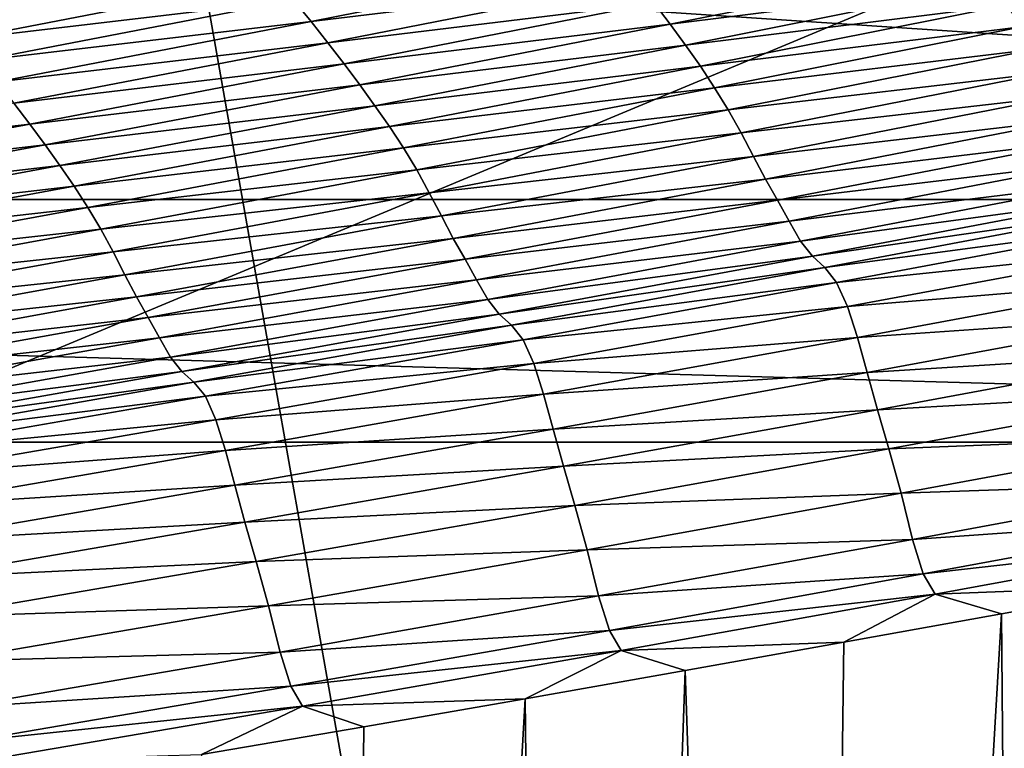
# Model space of a CAD drawing. Extents: x -65 to 446, y -88 to 1318.
# Tile 156 of 229: x 59.935 to 60.53, y -21.185 to -20.745. Entities that reach past the tile are written whole.
import ezdxf

# ---------------------------------------------------------------- set-up
doc = ezdxf.new("R2010")
doc.units = 0
doc.header["$LTSCALE"] = 65.185185
for name, color, linetype in [('1025', 7, 'CONTINUOUS'), ('1084', 7, 'CONTINUOUS'), ('1292', 7, 'CONTINUOUS'), ('1442', 7, 'CONTINUOUS'), ('1446', 7, 'CONTINUOUS'), ('1499', 7, 'CONTINUOUS'), ('1507', 7, 'CONTINUOUS'), ('1517', 7, 'CONTINUOUS'), ('867', 7, 'CONTINUOUS'), ('944', 7, 'CONTINUOUS')]:
    doc.layers.add(name, color=color, linetype=linetype)

msp = doc.modelspace()

# ---------------------------------------------------------------- linework, layer by layer
at = {"layer": '1025', "color": 7, "linetype": 'CONTINUOUS'}
for points in [[(61.65188, -21, -7.01383), (59.56169, -26.39044, -9.6713), (59.40471, -21, -9.82402), (61.65188, -21, -7.01383)], [(61.61822, -26.36266, -7.06944), (59.56169, -26.39044, -9.6713), (61.65188, -21, -7.01383), (61.61822, -26.36266, -7.06944)]]:
    msp.add_3dface(points, dxfattribs=at)
at = {"layer": '1084', "color": 7, "linetype": 'CONTINUOUS'}
for points in [[(63.9, -32.5), (59.82878, -16.5, 9.82878), (59.82849, -32.32842, 9.82979), (63.9, -32.5)], [(63.9, -18.9401, 0), (59.82878, -16.5, 9.82878), (63.9, -32.5), (63.9, -18.9401, 0)]]:
    msp.add_3dface(points, dxfattribs=at)
at = {"layer": '1292', "color": 7, "linetype": 'CONTINUOUS'}
for points in [[(59.9296, -20.0576, 9.8693), (50.23849, -20.9509, 13.99797), (61.90504, -20.06089, 9.88576), (59.9296, -20.0576, 9.8693)], [(61.90504, -20.06089, 9.88576), (50.23849, -20.9509, 13.99797), (61.7561, -20.09913, 10.07638), (61.90504, -20.06089, 9.88576)], [(61.7561, -20.09913, 10.07638), (50.23849, -20.9509, 13.99797), (61.60451, -20.1372, 10.26476), (61.7561, -20.09913, 10.07638)], [(61.60451, -20.1372, 10.26476), (50.23849, -20.9509, 13.99797), (61.45002, -20.17515, 10.45113), (61.60451, -20.1372, 10.26476)], [(61.45002, -20.17515, 10.45113), (50.23849, -20.9509, 13.99797), (61.29243, -20.213, 10.63567), (61.45002, -20.17515, 10.45113)], [(61.29243, -20.213, 10.63567), (50.23849, -20.9509, 13.99797), (61.13188, -20.25074, 10.81835), (61.29243, -20.213, 10.63567)], [(61.13188, -20.25074, 10.81835), (50.23849, -20.9509, 13.99797), (60.96829, -20.28834, 10.99908), (61.13188, -20.25074, 10.81835)], [(60.96829, -20.28834, 10.99908), (50.23849, -20.9509, 13.99797), (60.80153, -20.32578, 11.17779), (60.96829, -20.28834, 10.99908)], [(60.80153, -20.32578, 11.17779), (50.23849, -20.9509, 13.99797), (60.62457, -20.36458, 11.36171), (60.80153, -20.32578, 11.17779)], [(60.62457, -20.36458, 11.36171), (50.23849, -20.9509, 13.99797), (60.44416, -20.4032, 11.54353), (60.62457, -20.36458, 11.36171)], [(60.44416, -20.4032, 11.54353), (50.23849, -20.9509, 13.99797), (60.26067, -20.44152, 11.72268), (60.44416, -20.4032, 11.54353)], [(60.26067, -20.44152, 11.72268), (50.23849, -20.9509, 13.99797), (60.07426, -20.47947, 11.89889), (60.26067, -20.44152, 11.72268)], [(60.07426, -20.47947, 11.89889), (50.23849, -20.9509, 13.99797), (59.88468, -20.5171, 12.07248), (60.07426, -20.47947, 11.89889)]]:
    msp.add_3dface(points, dxfattribs=at)
at = {"layer": '1442', "color": 7, "linetype": 'CONTINUOUS'}
for points in [[(60.29804, -20.70914, 12.38377), (60.10079, -20.73312, 12.53481), (60.11134, -20.74602, 12.55468), (60.29804, -20.70914, 12.38377)], [(60.29804, -20.70914, 12.38377), (60.11134, -20.74602, 12.55468), (60.30841, -20.72207, 12.4024), (60.29804, -20.70914, 12.38377)], [(60.51271, -20.71069, 12.26179), (60.3184, -20.73495, 12.41995), (60.32804, -20.74771, 12.43633), (60.51271, -20.71069, 12.26179)], [(60.51271, -20.71069, 12.26179), (60.32804, -20.74771, 12.43633), (60.52219, -20.72345, 12.27671), (60.51271, -20.71069, 12.26179)], [(60.08988, -20.72023, 12.51404), (59.88997, -20.74397, 12.65972), (59.90099, -20.7568, 12.68153), (60.08988, -20.72023, 12.51404)], [(60.08988, -20.72023, 12.51404), (59.90099, -20.7568, 12.68153), (60.10079, -20.73312, 12.53481), (60.08988, -20.72023, 12.51404)], [(60.30841, -20.72207, 12.4024), (60.11134, -20.74602, 12.55468), (60.12151, -20.75889, 12.57353), (60.30841, -20.72207, 12.4024)], [(60.30841, -20.72207, 12.4024), (60.12151, -20.75889, 12.57353), (60.3184, -20.73495, 12.41995), (60.30841, -20.72207, 12.4024)], [(60.52219, -20.72345, 12.27671), (60.32804, -20.74771, 12.43633), (60.33733, -20.76037, 12.45144), (60.52219, -20.72345, 12.27671)], [(60.52219, -20.72345, 12.27671), (60.33733, -20.76037, 12.45144), (60.53131, -20.73627, 12.29023), (60.52219, -20.72345, 12.27671)], [(60.10079, -20.73312, 12.53481), (59.90099, -20.7568, 12.68153), (59.91169, -20.76966, 12.70252), (60.10079, -20.73312, 12.53481)], [(60.10079, -20.73312, 12.53481), (59.91169, -20.76966, 12.70252), (60.11134, -20.74602, 12.55468), (60.10079, -20.73312, 12.53481)], [(60.3184, -20.73495, 12.41995), (60.12151, -20.75889, 12.57353), (60.13131, -20.77168, 12.59129), (60.3184, -20.73495, 12.41995)], [(60.3184, -20.73495, 12.41995), (60.13131, -20.77168, 12.59129), (60.32804, -20.74771, 12.43633), (60.3184, -20.73495, 12.41995)], [(60.53131, -20.73627, 12.29023), (60.33733, -20.76037, 12.45144), (60.34628, -20.77307, 12.46515), (60.53131, -20.73627, 12.29023)], [(60.53131, -20.73627, 12.29023), (60.34628, -20.77307, 12.46515), (60.54007, -20.74935, 12.30221), (60.53131, -20.73627, 12.29023)], [(60.11134, -20.74602, 12.55468), (59.91169, -20.76966, 12.70252), (59.92203, -20.7825, 12.72261), (60.11134, -20.74602, 12.55468)], [(60.11134, -20.74602, 12.55468), (59.92203, -20.7825, 12.72261), (60.12151, -20.75889, 12.57353), (60.11134, -20.74602, 12.55468)], [(60.32804, -20.74771, 12.43633), (60.13131, -20.77168, 12.59129), (60.14076, -20.78436, 12.60787), (60.32804, -20.74771, 12.43633)], [(60.32804, -20.74771, 12.43633), (60.14076, -20.78436, 12.60787), (60.33733, -20.76037, 12.45144), (60.32804, -20.74771, 12.43633)], [(60.54007, -20.74935, 12.30221), (60.34628, -20.77307, 12.46515), (60.35486, -20.78604, 12.47729), (60.54007, -20.74935, 12.30221)], [(60.54007, -20.74935, 12.30221), (60.35486, -20.78604, 12.47729), (60.54843, -20.76289, 12.31246), (60.54007, -20.74935, 12.30221)], [(60.12151, -20.75889, 12.57353), (59.92203, -20.7825, 12.72261), (59.93201, -20.79531, 12.74168), (60.12151, -20.75889, 12.57353)], [(60.12151, -20.75889, 12.57353), (59.93201, -20.79531, 12.74168), (60.13131, -20.77168, 12.59129), (60.12151, -20.75889, 12.57353)], [(60.33733, -20.76037, 12.45144), (60.14076, -20.78436, 12.60787), (60.14987, -20.79691, 12.62317), (60.33733, -20.76037, 12.45144)], [(60.33733, -20.76037, 12.45144), (60.14987, -20.79691, 12.62317), (60.34628, -20.77307, 12.46515), (60.33733, -20.76037, 12.45144)], [(60.54843, -20.76289, 12.31246), (60.35486, -20.78604, 12.47729), (60.36306, -20.79944, 12.48768), (60.54843, -20.76289, 12.31246)], [(60.54843, -20.76289, 12.31246), (60.36306, -20.79944, 12.48768), (60.55634, -20.77695, 12.32072), (60.54843, -20.76289, 12.31246)], [(60.13131, -20.77168, 12.59129), (59.93201, -20.79531, 12.74168), (59.94161, -20.80803, 12.75965), (60.13131, -20.77168, 12.59129)], [(60.13131, -20.77168, 12.59129), (59.94161, -20.80803, 12.75965), (60.14076, -20.78436, 12.60787), (60.13131, -20.77168, 12.59129)], [(60.34628, -20.77307, 12.46515), (60.14987, -20.79691, 12.62317), (60.15864, -20.8095, 12.63705), (60.34628, -20.77307, 12.46515)], [(60.34628, -20.77307, 12.46515), (60.15864, -20.8095, 12.63705), (60.35486, -20.78604, 12.47729), (60.34628, -20.77307, 12.46515)], [(60.55634, -20.77695, 12.32072), (60.36306, -20.79944, 12.48768), (60.37082, -20.81338, 12.49606), (60.55634, -20.77695, 12.32072)], [(60.55634, -20.77695, 12.32072), (60.37082, -20.81338, 12.49606), (60.56393, -20.79122, 12.32717), (60.55634, -20.77695, 12.32072)], [(60.14076, -20.78436, 12.60787), (59.94161, -20.80803, 12.75965), (59.95086, -20.82061, 12.77642), (60.14076, -20.78436, 12.60787)], [(60.14076, -20.78436, 12.60787), (59.95086, -20.82061, 12.77642), (60.14987, -20.79691, 12.62317), (60.14076, -20.78436, 12.60787)], [(60.35486, -20.78604, 12.47729), (60.15864, -20.8095, 12.63705), (60.16705, -20.82235, 12.64935), (60.35486, -20.78604, 12.47729)], [(60.35486, -20.78604, 12.47729), (60.16705, -20.82235, 12.64935), (60.36306, -20.79944, 12.48768), (60.35486, -20.78604, 12.47729)], [(59.93201, -20.79531, 12.74168), (59.73992, -20.83131, 12.90681), (59.94161, -20.80803, 12.75965), (59.93201, -20.79531, 12.74168)], [(60.56393, -20.79122, 12.32717), (60.37082, -20.81338, 12.49606), (60.37825, -20.82752, 12.5026), (60.56393, -20.79122, 12.32717)], [(60.56393, -20.79122, 12.32717), (60.37825, -20.82752, 12.5026), (60.57139, -20.80508, 12.33212), (60.56393, -20.79122, 12.32717)], [(60.14987, -20.79691, 12.62317), (59.95086, -20.82061, 12.77642), (59.95978, -20.83307, 12.7919), (60.14987, -20.79691, 12.62317)], [(60.14987, -20.79691, 12.62317), (59.95978, -20.83307, 12.7919), (60.15864, -20.8095, 12.63705), (60.14987, -20.79691, 12.62317)], [(60.36306, -20.79944, 12.48768), (60.16705, -20.82235, 12.64935), (60.17509, -20.83563, 12.65987), (60.36306, -20.79944, 12.48768)], [(60.36306, -20.79944, 12.48768), (60.17509, -20.83563, 12.65987), (60.37082, -20.81338, 12.49606), (60.36306, -20.79944, 12.48768)], [(60.57139, -20.80508, 12.33212), (60.37825, -20.82752, 12.5026), (60.38558, -20.84122, 12.50763), (60.57139, -20.80508, 12.33212)], [(60.57139, -20.80508, 12.33212), (60.38558, -20.84122, 12.50763), (60.57879, -20.81802, 12.33519), (60.57139, -20.80508, 12.33212)], [(59.94161, -20.80803, 12.75965), (59.73992, -20.83131, 12.90681), (59.74932, -20.84396, 12.92497), (59.94161, -20.80803, 12.75965)], [(59.94161, -20.80803, 12.75965), (59.74932, -20.84396, 12.92497), (59.95086, -20.82061, 12.77642), (59.94161, -20.80803, 12.75965)], [(60.15864, -20.8095, 12.63705), (59.95978, -20.83307, 12.7919), (59.96837, -20.84555, 12.80595), (60.15864, -20.8095, 12.63705)], [(60.15864, -20.8095, 12.63705), (59.96837, -20.84555, 12.80595), (60.16705, -20.82235, 12.64935), (60.15864, -20.8095, 12.63705)], [(60.37082, -20.81338, 12.49606), (60.17509, -20.83563, 12.65987), (60.18268, -20.84944, 12.66837), (60.37082, -20.81338, 12.49606)], [(60.37082, -20.81338, 12.49606), (60.18268, -20.84944, 12.66837), (60.37825, -20.82752, 12.5026), (60.37082, -20.81338, 12.49606)], [(60.57879, -20.81802, 12.33519), (60.38558, -20.84122, 12.50763), (60.39285, -20.85398, 12.51076), (60.57879, -20.81802, 12.33519)], [(60.57879, -20.81802, 12.33519), (60.39285, -20.85398, 12.51076), (60.58598, -20.83078, 12.33308), (60.57879, -20.81802, 12.33519)], [(59.95086, -20.82061, 12.77642), (59.74932, -20.84396, 12.92497), (59.75838, -20.85646, 12.94193), (59.95086, -20.82061, 12.77642)], [(59.95086, -20.82061, 12.77642), (59.75838, -20.85646, 12.94193), (59.95978, -20.83307, 12.7919), (59.95086, -20.82061, 12.77642)], [(60.16705, -20.82235, 12.64935), (59.96837, -20.84555, 12.80595), (59.97661, -20.85828, 12.8184), (60.16705, -20.82235, 12.64935)], [(60.16705, -20.82235, 12.64935), (59.97661, -20.85828, 12.8184), (60.17509, -20.83563, 12.65987), (60.16705, -20.82235, 12.64935)], [(60.37825, -20.82752, 12.5026), (60.18268, -20.84944, 12.66837), (60.18996, -20.86344, 12.67501), (60.37825, -20.82752, 12.5026)], [(60.37825, -20.82752, 12.5026), (60.18996, -20.86344, 12.67501), (60.38558, -20.84122, 12.50763), (60.37825, -20.82752, 12.5026)], [(60.58598, -20.83078, 12.33308), (60.39285, -20.85398, 12.51076), (60.39992, -20.86656, 12.50863), (60.58598, -20.83078, 12.33308)], [(60.58598, -20.83078, 12.33308), (60.39992, -20.86656, 12.50863), (60.59293, -20.8431, 12.32497), (60.58598, -20.83078, 12.33308)], [(59.95978, -20.83307, 12.7919), (59.75838, -20.85646, 12.94193), (59.76711, -20.86882, 12.95759), (59.95978, -20.83307, 12.7919)], [(59.95978, -20.83307, 12.7919), (59.76711, -20.86882, 12.95759), (59.96837, -20.84555, 12.80595), (59.95978, -20.83307, 12.7919)], [(60.17509, -20.83563, 12.65987), (59.97661, -20.85828, 12.8184), (59.98447, -20.87144, 12.82906), (60.17509, -20.83563, 12.65987)], [(60.17509, -20.83563, 12.65987), (59.98447, -20.87144, 12.82906), (60.18268, -20.84944, 12.66837), (60.17509, -20.83563, 12.65987)], [(60.38558, -20.84122, 12.50763), (60.18996, -20.86344, 12.67501), (60.19715, -20.877, 12.68011), (60.38558, -20.84122, 12.50763)], [(60.38558, -20.84122, 12.50763), (60.19715, -20.877, 12.68011), (60.39285, -20.85398, 12.51076), (60.38558, -20.84122, 12.50763)], [(60.59293, -20.8431, 12.32497), (60.39992, -20.86656, 12.50863), (60.40676, -20.87869, 12.50042), (60.59293, -20.8431, 12.32497)], [(60.59293, -20.8431, 12.32497), (60.40676, -20.87869, 12.50042), (60.60009, -20.85246, 12.31852), (60.59293, -20.8431, 12.32497)], [(59.96837, -20.84555, 12.80595), (59.76711, -20.86882, 12.95759), (59.77551, -20.8812, 12.97179), (59.96837, -20.84555, 12.80595)], [(59.96837, -20.84555, 12.80595), (59.77551, -20.8812, 12.97179), (59.97661, -20.85828, 12.8184), (59.96837, -20.84555, 12.80595)], [(60.18268, -20.84944, 12.66837), (59.98447, -20.87144, 12.82906), (59.9919, -20.88513, 12.83766), (60.18268, -20.84944, 12.66837)], [(60.18268, -20.84944, 12.66837), (59.9919, -20.88513, 12.83766), (60.18996, -20.86344, 12.67501), (60.18268, -20.84944, 12.66837)], [(60.39285, -20.85398, 12.51076), (60.19715, -20.877, 12.68011), (60.20429, -20.88959, 12.6833), (60.39285, -20.85398, 12.51076)], [(60.39285, -20.85398, 12.51076), (60.20429, -20.88959, 12.6833), (60.39992, -20.86656, 12.50863), (60.39285, -20.85398, 12.51076)], [(60.60009, -20.85246, 12.31852), (60.40676, -20.87869, 12.50042), (60.41382, -20.8878, 12.49391), (60.60009, -20.85246, 12.31852)], [(60.60009, -20.85246, 12.31852), (60.41382, -20.8878, 12.49391), (60.60761, -20.85959, 12.31936), (60.60009, -20.85246, 12.31852)], [(59.97661, -20.85828, 12.8184), (59.77551, -20.8812, 12.97179), (59.78357, -20.89382, 12.98439), (59.97661, -20.85828, 12.8184)], [(59.97661, -20.85828, 12.8184), (59.78357, -20.89382, 12.98439), (59.98447, -20.87144, 12.82906), (59.97661, -20.85828, 12.8184)], [(60.60761, -20.85959, 12.31936), (60.41382, -20.8878, 12.49391), (60.42125, -20.89466, 12.4948), (60.60761, -20.85959, 12.31936)], [(60.60761, -20.85959, 12.31936), (60.42125, -20.89466, 12.4948), (60.61492, -20.86887, 12.32215), (60.60761, -20.85959, 12.31936)], [(60.18996, -20.86344, 12.67501), (59.9919, -20.88513, 12.83766), (59.99903, -20.899, 12.8444), (60.18996, -20.86344, 12.67501)], [(60.18996, -20.86344, 12.67501), (59.99903, -20.899, 12.8444), (60.19715, -20.877, 12.68011), (60.18996, -20.86344, 12.67501)], [(60.39992, -20.86656, 12.50863), (60.20429, -20.88959, 12.6833), (60.21124, -20.90198, 12.68116), (60.39992, -20.86656, 12.50863)], [(60.39992, -20.86656, 12.50863), (60.21124, -20.90198, 12.68116), (60.40676, -20.87869, 12.50042), (60.39992, -20.86656, 12.50863)], [(59.98447, -20.87144, 12.82906), (59.78357, -20.89382, 12.98439), (59.79126, -20.90686, 12.99518), (59.98447, -20.87144, 12.82906)], [(59.98447, -20.87144, 12.82906), (59.79126, -20.90686, 12.99518), (59.9919, -20.88513, 12.83766), (59.98447, -20.87144, 12.82906)], [(60.61492, -20.86887, 12.32215), (60.42125, -20.89466, 12.4948), (60.42848, -20.9037, 12.49767), (60.61492, -20.86887, 12.32215)], [(60.61492, -20.86887, 12.32215), (60.42848, -20.9037, 12.49767), (60.62153, -20.88349, 12.3193), (60.61492, -20.86887, 12.32215)], [(60.19715, -20.877, 12.68011), (59.99903, -20.899, 12.8444), (60.00606, -20.91241, 12.84959), (60.19715, -20.877, 12.68011)], [(60.19715, -20.877, 12.68011), (60.00606, -20.91241, 12.84959), (60.20429, -20.88959, 12.6833), (60.19715, -20.877, 12.68011)], [(60.40676, -20.87869, 12.50042), (60.21124, -20.90198, 12.68116), (60.21796, -20.91391, 12.67287), (60.40676, -20.87869, 12.50042)], [(60.40676, -20.87869, 12.50042), (60.21796, -20.91391, 12.67287), (60.41382, -20.8878, 12.49391), (60.40676, -20.87869, 12.50042)], [(60.62153, -20.88349, 12.3193), (60.42848, -20.9037, 12.49767), (60.43499, -20.91816, 12.49483), (60.62153, -20.88349, 12.3193)], [(60.62153, -20.88349, 12.3193), (60.43499, -20.91816, 12.49483), (60.62761, -20.90229, 12.31087), (60.62153, -20.88349, 12.3193)], [(59.9919, -20.88513, 12.83766), (59.79126, -20.90686, 12.99518), (59.79852, -20.92043, 13.0039), (59.9919, -20.88513, 12.83766)], [(59.9919, -20.88513, 12.83766), (59.79852, -20.92043, 13.0039), (59.99903, -20.899, 12.8444), (59.9919, -20.88513, 12.83766)], [(60.20429, -20.88959, 12.6833), (60.00606, -20.91241, 12.84959), (60.01307, -20.92482, 12.85284), (60.20429, -20.88959, 12.6833)], [(60.20429, -20.88959, 12.6833), (60.01307, -20.92482, 12.85284), (60.21124, -20.90198, 12.68116), (60.20429, -20.88959, 12.6833)], [(60.41382, -20.8878, 12.49391), (60.21796, -20.91391, 12.67287), (60.22491, -20.92279, 12.66631), (60.41382, -20.8878, 12.49391)], [(60.41382, -20.8878, 12.49391), (60.22491, -20.92279, 12.66631), (60.42125, -20.89466, 12.4948), (60.41382, -20.8878, 12.49391)], [(60.42125, -20.89466, 12.4948), (60.22491, -20.92279, 12.66631), (60.23224, -20.92937, 12.66724), (60.42125, -20.89466, 12.4948)], [(60.42125, -20.89466, 12.4948), (60.23224, -20.92937, 12.66724), (60.42848, -20.9037, 12.49767), (60.42125, -20.89466, 12.4948)], [(59.99903, -20.899, 12.8444), (59.79852, -20.92043, 13.0039), (59.80548, -20.93417, 13.01073), (59.99903, -20.899, 12.8444)], [(59.99903, -20.899, 12.8444), (59.80548, -20.93417, 13.01073), (60.00606, -20.91241, 12.84959), (59.99903, -20.899, 12.8444)], [(60.21124, -20.90198, 12.68116), (60.01307, -20.92482, 12.85284), (60.01989, -20.93703, 12.8507), (60.21124, -20.90198, 12.68116)], [(60.21124, -20.90198, 12.68116), (60.01989, -20.93703, 12.8507), (60.21796, -20.91391, 12.67287), (60.21124, -20.90198, 12.68116)], [(60.62761, -20.90229, 12.31087), (60.43499, -20.91816, 12.49483), (60.44097, -20.93687, 12.48633), (60.62761, -20.90229, 12.31087)], [(60.62761, -20.90229, 12.31087), (60.44097, -20.93687, 12.48633), (60.63355, -20.92352, 12.2985), (60.62761, -20.90229, 12.31087)], [(60.42848, -20.9037, 12.49767), (60.23224, -20.92937, 12.66724), (60.23938, -20.93818, 12.6702), (60.42848, -20.9037, 12.49767)], [(60.42848, -20.9037, 12.49767), (60.23938, -20.93818, 12.6702), (60.43499, -20.91816, 12.49483), (60.42848, -20.9037, 12.49767)], [(60.00606, -20.91241, 12.84959), (59.80548, -20.93417, 13.01073), (59.81237, -20.94743, 13.016), (60.00606, -20.91241, 12.84959)], [(60.00606, -20.91241, 12.84959), (59.81237, -20.94743, 13.016), (60.01307, -20.92482, 12.85284), (60.00606, -20.91241, 12.84959)], [(60.21796, -20.91391, 12.67287), (60.01989, -20.93703, 12.8507), (60.02649, -20.94878, 12.84233), (60.21796, -20.91391, 12.67287)], [(60.21796, -20.91391, 12.67287), (60.02649, -20.94878, 12.84233), (60.22491, -20.92279, 12.66631), (60.21796, -20.91391, 12.67287)], [(60.43499, -20.91816, 12.49483), (60.23938, -20.93818, 12.6702), (60.24579, -20.95249, 12.66737), (60.43499, -20.91816, 12.49483)], [(60.43499, -20.91816, 12.49483), (60.24579, -20.95249, 12.66737), (60.44097, -20.93687, 12.48633), (60.43499, -20.91816, 12.49483)], [(60.01307, -20.92482, 12.85284), (59.81237, -20.94743, 13.016), (59.81924, -20.95967, 13.01931), (60.01307, -20.92482, 12.85284)], [(60.01307, -20.92482, 12.85284), (59.81924, -20.95967, 13.01931), (60.01989, -20.93703, 12.8507), (60.01307, -20.92482, 12.85284)], [(60.22491, -20.92279, 12.66631), (60.02649, -20.94878, 12.84233), (60.03333, -20.95742, 12.83572), (60.22491, -20.92279, 12.66631)], [(60.22491, -20.92279, 12.66631), (60.03333, -20.95742, 12.83572), (60.23224, -20.92937, 12.66724), (60.22491, -20.92279, 12.66631)], [(60.63355, -20.92352, 12.2985), (60.44097, -20.93687, 12.48633), (60.44682, -20.95803, 12.47384), (60.63355, -20.92352, 12.2985)], [(60.63355, -20.92352, 12.2985), (60.44682, -20.95803, 12.47384), (60.63982, -20.94599, 12.28242), (60.63355, -20.92352, 12.2985)], [(60.23224, -20.92937, 12.66724), (60.03333, -20.95742, 12.83572), (60.04056, -20.96375, 12.83671), (60.23224, -20.92937, 12.66724)], [(60.23224, -20.92937, 12.66724), (60.04056, -20.96375, 12.83671), (60.23938, -20.93818, 12.6702), (60.23224, -20.92937, 12.66724)], [(60.01989, -20.93703, 12.8507), (59.81924, -20.95967, 13.01931), (59.82593, -20.9717, 13.01717), (60.01989, -20.93703, 12.8507)], [(60.01989, -20.93703, 12.8507), (59.82593, -20.9717, 13.01717), (60.02649, -20.94878, 12.84233), (60.01989, -20.93703, 12.8507)], [(60.23938, -20.93818, 12.6702), (60.04056, -20.96375, 12.83671), (60.04758, -20.97233, 12.83976), (60.23938, -20.93818, 12.6702)], [(60.23938, -20.93818, 12.6702), (60.04758, -20.97233, 12.83976), (60.24579, -20.95249, 12.66737), (60.23938, -20.93818, 12.6702)], [(60.44097, -20.93687, 12.48633), (60.24579, -20.95249, 12.66737), (60.25166, -20.97111, 12.65882), (60.44097, -20.93687, 12.48633)], [(60.44097, -20.93687, 12.48633), (60.25166, -20.97111, 12.65882), (60.44682, -20.95803, 12.47384), (60.44097, -20.93687, 12.48633)], [(60.02649, -20.94878, 12.84233), (59.82593, -20.9717, 13.01717), (59.8324, -20.98326, 13.00875), (60.02649, -20.94878, 12.84233)], [(60.02649, -20.94878, 12.84233), (59.8324, -20.98326, 13.00875), (60.03333, -20.95742, 12.83572), (60.02649, -20.94878, 12.84233)], [(60.63982, -20.94599, 12.28242), (60.44682, -20.95803, 12.47384), (60.45303, -20.98046, 12.4576), (60.63982, -20.94599, 12.28242)], [(60.63982, -20.94599, 12.28242), (60.45303, -20.98046, 12.4576), (60.6468, -20.9697, 12.25892), (60.63982, -20.94599, 12.28242)], [(60.24579, -20.95249, 12.66737), (60.04758, -20.97233, 12.83976), (60.05388, -20.98649, 12.83695), (60.24579, -20.95249, 12.66737)], [(60.24579, -20.95249, 12.66737), (60.05388, -20.98649, 12.83695), (60.25166, -20.97111, 12.65882), (60.24579, -20.95249, 12.66737)], [(60.03333, -20.95742, 12.83572), (59.8324, -20.98326, 13.00875), (59.83912, -20.99168, 13.00211), (60.03333, -20.95742, 12.83572)], [(60.03333, -20.95742, 12.83572), (59.83912, -20.99168, 13.00211), (60.04056, -20.96375, 12.83671), (60.03333, -20.95742, 12.83572)], [(60.44682, -20.95803, 12.47384), (60.25166, -20.97111, 12.65882), (60.25742, -20.99222, 12.64623), (60.44682, -20.95803, 12.47384)], [(60.44682, -20.95803, 12.47384), (60.25742, -20.99222, 12.64623), (60.45303, -20.98046, 12.4576), (60.44682, -20.95803, 12.47384)], [(60.04056, -20.96375, 12.83671), (59.83912, -20.99168, 13.00211), (59.84624, -20.99776, 13.00315), (60.04056, -20.96375, 12.83671)], [(60.04056, -20.96375, 12.83671), (59.84624, -20.99776, 13.00315), (60.04758, -20.97233, 12.83976), (60.04056, -20.96375, 12.83671)], [(60.04758, -20.97233, 12.83976), (59.84624, -20.99776, 13.00315), (59.85315, -21.00613, 13.00629), (60.04758, -20.97233, 12.83976)], [(60.04758, -20.97233, 12.83976), (59.85315, -21.00613, 13.00629), (60.05388, -20.98649, 12.83695), (60.04758, -20.97233, 12.83976)], [(60.25166, -20.97111, 12.65882), (60.05388, -20.98649, 12.83695), (60.05964, -21.00503, 12.82837), (60.25166, -20.97111, 12.65882)], [(60.25166, -20.97111, 12.65882), (60.05964, -21.00503, 12.82837), (60.25742, -20.99222, 12.64623), (60.25166, -20.97111, 12.65882)], [(60.6468, -20.9697, 12.25892), (60.45303, -20.98046, 12.4576), (60.45999, -21.00415, 12.43383), (60.6468, -20.9697, 12.25892)], [(60.6468, -20.9697, 12.25892), (60.45999, -21.00415, 12.43383), (60.65414, -20.99642, 12.21585), (60.6468, -20.9697, 12.25892)], [(60.45303, -20.98046, 12.4576), (60.25742, -20.99222, 12.64623), (60.26356, -21.01461, 12.62985), (60.45303, -20.98046, 12.4576)], [(60.45303, -20.98046, 12.4576), (60.26356, -21.01461, 12.62985), (60.45999, -21.00415, 12.43383), (60.45303, -20.98046, 12.4576)], [(60.05388, -20.98649, 12.83695), (59.85315, -21.00613, 13.00629), (59.85933, -21.02014, 13.00352), (60.05388, -20.98649, 12.83695)], [(60.05388, -20.98649, 12.83695), (59.85933, -21.02014, 13.00352), (60.05964, -21.00503, 12.82837), (60.05388, -20.98649, 12.83695)], [(60.25742, -20.99222, 12.64623), (60.05964, -21.00503, 12.82837), (60.0653, -21.02608, 12.8157), (60.25742, -20.99222, 12.64623)], [(60.25742, -20.99222, 12.64623), (60.0653, -21.02608, 12.8157), (60.26356, -21.01461, 12.62985), (60.25742, -20.99222, 12.64623)], [(60.65414, -20.99642, 12.21585), (60.45999, -21.00415, 12.43383), (60.46735, -21.03088, 12.3902), (60.65414, -20.99642, 12.21585)], [(60.65414, -20.99642, 12.21585), (60.46735, -21.03088, 12.3902), (60.66098, -21.02426, 12.15307), (60.65414, -20.99642, 12.21585)], [(60.05964, -21.00503, 12.82837), (59.85933, -21.02014, 13.00352), (59.86497, -21.0386, 12.99491), (60.05964, -21.00503, 12.82837)], [(60.05964, -21.00503, 12.82837), (59.86497, -21.0386, 12.99491), (60.0653, -21.02608, 12.8157), (60.05964, -21.00503, 12.82837)], [(60.45999, -21.00415, 12.43383), (60.26356, -21.01461, 12.62985), (60.2705, -21.03827, 12.60583), (60.45999, -21.00415, 12.43383)], [(60.45999, -21.00415, 12.43383), (60.2705, -21.03827, 12.60583), (60.46735, -21.03088, 12.3902), (60.45999, -21.00415, 12.43383)], [(60.26356, -21.01461, 12.62985), (60.0653, -21.02608, 12.8157), (60.07136, -21.04844, 12.79918), (60.26356, -21.01461, 12.62985)], [(60.26356, -21.01461, 12.62985), (60.07136, -21.04844, 12.79918), (60.2705, -21.03827, 12.60583), (60.26356, -21.01461, 12.62985)], [(60.0653, -21.02608, 12.8157), (59.86497, -21.0386, 12.99491), (59.87051, -21.0596, 12.98218), (60.0653, -21.02608, 12.8157)], [(60.0653, -21.02608, 12.8157), (59.87051, -21.0596, 12.98218), (60.07136, -21.04844, 12.79918), (60.0653, -21.02608, 12.8157)], [(60.66098, -21.02426, 12.15307), (60.46735, -21.03088, 12.3902), (60.47423, -21.05875, 12.32658), (60.66098, -21.02426, 12.15307)], [(60.66098, -21.02426, 12.15307), (60.47423, -21.05875, 12.32658), (60.66749, -21.04516, 12.10701), (60.66098, -21.02426, 12.15307)], [(60.46735, -21.03088, 12.3902), (60.2705, -21.03827, 12.60583), (60.27787, -21.06502, 12.56169), (60.46735, -21.03088, 12.3902)], [(60.46735, -21.03088, 12.3902), (60.27787, -21.06502, 12.56169), (60.47423, -21.05875, 12.32658), (60.46735, -21.03088, 12.3902)], [(60.2705, -21.03827, 12.60583), (60.07136, -21.04844, 12.79918), (60.07826, -21.07208, 12.77495), (60.2705, -21.03827, 12.60583)], [(60.2705, -21.03827, 12.60583), (60.07826, -21.07208, 12.77495), (60.27787, -21.06502, 12.56169), (60.2705, -21.03827, 12.60583)], [(60.66749, -21.04516, 12.10701), (60.47423, -21.05875, 12.32658), (60.48077, -21.07958, 12.27992), (60.66749, -21.04516, 12.10701)], [(60.66749, -21.04516, 12.10701), (60.48077, -21.07958, 12.27992), (60.67455, -21.05767, 12.13213), (60.66749, -21.04516, 12.10701)], [(60.07136, -21.04844, 12.79918), (59.87051, -21.0596, 12.98218), (59.8765, -21.08193, 12.96556), (60.07136, -21.04844, 12.79918)], [(60.07136, -21.04844, 12.79918), (59.8765, -21.08193, 12.96556), (60.07826, -21.07208, 12.77495), (60.07136, -21.04844, 12.79918)], [(60.47423, -21.05875, 12.32658), (60.27787, -21.06502, 12.56169), (60.28478, -21.09291, 12.49728), (60.47423, -21.05875, 12.32658)], [(60.47423, -21.05875, 12.32658), (60.28478, -21.09291, 12.49728), (60.48077, -21.07958, 12.27992), (60.47423, -21.05875, 12.32658)], [(60.67455, -21.05767, 12.13213), (60.48077, -21.07958, 12.27992), (60.48784, -21.09188, 12.30548), (60.67455, -21.05767, 12.13213)], [(60.67455, -21.05767, 12.13213), (60.48784, -21.09188, 12.30548), (60.62252, -21.08649, 12.19183), (60.67455, -21.05767, 12.13213)], [(60.27787, -21.06502, 12.56169), (60.07826, -21.07208, 12.77495), (60.08565, -21.09883, 12.73034), (60.27787, -21.06502, 12.56169)], [(60.27787, -21.06502, 12.56169), (60.08565, -21.09883, 12.73034), (60.28478, -21.09291, 12.49728), (60.27787, -21.06502, 12.56169)], [(60.07826, -21.07208, 12.77495), (59.8765, -21.08193, 12.96556), (59.88335, -21.10555, 12.94115), (60.07826, -21.07208, 12.77495)], [(60.07826, -21.07208, 12.77495), (59.88335, -21.10555, 12.94115), (60.08565, -21.09883, 12.73034), (60.07826, -21.07208, 12.77495)], [(60.48077, -21.07958, 12.27992), (60.28478, -21.09291, 12.49728), (60.29135, -21.11366, 12.45007), (60.48077, -21.07958, 12.27992)], [(60.48077, -21.07958, 12.27992), (60.29135, -21.11366, 12.45007), (60.48784, -21.09188, 12.30548), (60.48077, -21.07958, 12.27992)], [(60.62252, -21.08649, 12.19183), (60.48784, -21.09188, 12.30548), (60.52799, -21.10373, 12.27955), (60.62252, -21.08649, 12.19183)], [(60.48784, -21.09188, 12.30548), (60.29135, -21.11366, 12.45007), (60.29841, -21.12578, 12.47605), (60.48784, -21.09188, 12.30548)], [(60.48784, -21.09188, 12.30548), (60.29841, -21.12578, 12.47605), (60.43283, -21.12088, 12.36649), (60.48784, -21.09188, 12.30548)], [(60.52799, -21.10373, 12.27955), (60.48784, -21.09188, 12.30548), (60.43283, -21.12088, 12.36649), (60.52799, -21.10373, 12.27955)], [(60.28478, -21.09291, 12.49728), (60.08565, -21.09883, 12.73034), (60.09258, -21.12674, 12.66522), (60.28478, -21.09291, 12.49728)], [(60.28478, -21.09291, 12.49728), (60.09258, -21.12674, 12.66522), (60.29135, -21.11366, 12.45007), (60.28478, -21.09291, 12.49728)], [(60.08565, -21.09883, 12.73034), (59.88335, -21.10555, 12.94115), (59.89074, -21.1323, 12.89612), (60.08565, -21.09883, 12.73034)], [(60.08565, -21.09883, 12.73034), (59.89074, -21.1323, 12.89612), (60.09258, -21.12674, 12.66522), (60.08565, -21.09883, 12.73034)], [(60.29135, -21.11366, 12.45007), (60.09258, -21.12674, 12.66522), (60.09917, -21.14741, 12.61751), (60.29135, -21.11366, 12.45007)], [(60.29135, -21.11366, 12.45007), (60.09917, -21.14741, 12.61751), (60.29841, -21.12578, 12.47605), (60.29135, -21.11366, 12.45007)], [(60.43283, -21.12088, 12.36649), (60.29841, -21.12578, 12.47605), (60.33701, -21.13794, 12.4527), (60.43283, -21.12088, 12.36649)], [(60.09258, -21.12674, 12.66522), (59.89074, -21.1323, 12.89612), (59.89769, -21.16022, 12.83035), (60.09258, -21.12674, 12.66522)], [(60.09258, -21.12674, 12.66522), (59.89769, -21.16022, 12.83035), (60.09917, -21.14741, 12.61751), (60.09258, -21.12674, 12.66522)], [(60.29841, -21.12578, 12.47605), (60.09917, -21.14741, 12.61751), (60.1062, -21.15935, 12.64389), (60.29841, -21.12578, 12.47605)], [(60.29841, -21.12578, 12.47605), (60.1062, -21.15935, 12.64389), (60.24047, -21.15492, 12.5382), (60.29841, -21.12578, 12.47605)], [(60.33701, -21.13794, 12.4527), (60.29841, -21.12578, 12.47605), (60.24047, -21.15492, 12.5382), (60.33701, -21.13794, 12.4527)], [(60.09917, -21.14741, 12.61751), (59.89769, -21.16022, 12.83035), (59.90428, -21.18082, 12.78218), (60.09917, -21.14741, 12.61751)], [(60.09917, -21.14741, 12.61751), (59.90428, -21.18082, 12.78218), (60.1062, -21.15935, 12.64389), (60.09917, -21.14741, 12.61751)], [(60.24047, -21.15492, 12.5382), (60.1062, -21.15935, 12.64389), (60.14321, -21.17183, 12.62302), (60.24047, -21.15492, 12.5382)], [(60.1062, -21.15935, 12.64389), (59.90428, -21.18082, 12.78218), (59.91127, -21.19259, 12.80895), (60.1062, -21.15935, 12.64389)], [(60.1062, -21.15935, 12.64389), (59.91127, -21.19259, 12.80895), (60.04523, -21.18865, 12.70715), (60.1062, -21.15935, 12.64389)], [(60.14321, -21.17183, 12.62302), (60.1062, -21.15935, 12.64389), (60.04523, -21.18865, 12.70715), (60.14321, -21.17183, 12.62302)]]:
    msp.add_3dface(points, dxfattribs=at)
at = {"layer": '1446', "color": 7, "linetype": 'CONTINUOUS'}
for points in [[(64, -18.47248), (62.12026, -32.47771, 7.00709), (59.9296, -20.0576, 9.8693), (64, -18.47248)], [(62.12026, -32.47771, 7.00709), (56.98655, -32.38825, 12.13211), (59.9296, -20.0576, 9.8693), (62.12026, -32.47771, 7.00709)]]:
    msp.add_3dface(points, dxfattribs=at)
at = {"layer": '1499', "color": 7, "linetype": 'CONTINUOUS'}
for points in [[(60.62252, -21.08649, 12.19183), (60.52799, -21.10373, 12.27955), (60.54559, -23.16917, 12.36993), (60.62252, -21.08649, 12.19183)], [(60.52799, -21.10373, 12.27955), (60.43283, -21.12088, 12.36649), (60.40558, -23.1988, 12.5004), (60.52799, -21.10373, 12.27955)], [(60.52799, -21.10373, 12.27955), (60.40558, -23.1988, 12.5004), (60.54559, -23.16917, 12.36993), (60.52799, -21.10373, 12.27955)], [(60.43283, -21.12088, 12.36649), (60.33701, -21.13794, 12.4527), (60.40558, -23.1988, 12.5004), (60.43283, -21.12088, 12.36649)], [(60.33701, -21.13794, 12.4527), (60.24047, -21.15492, 12.5382), (60.26412, -23.22827, 12.62929), (60.33701, -21.13794, 12.4527)], [(60.33701, -21.13794, 12.4527), (60.26412, -23.22827, 12.62929), (60.40558, -23.1988, 12.5004), (60.33701, -21.13794, 12.4527)], [(60.24047, -21.15492, 12.5382), (60.14321, -21.17183, 12.62302), (60.12118, -23.25761, 12.75663), (60.24047, -21.15492, 12.5382)], [(60.24047, -21.15492, 12.5382), (60.12118, -23.25761, 12.75663), (60.26412, -23.22827, 12.62929), (60.24047, -21.15492, 12.5382)], [(60.14321, -21.17183, 12.62302), (60.04523, -21.18865, 12.70715), (60.12118, -23.25761, 12.75663), (60.14321, -21.17183, 12.62302)]]:
    msp.add_3dface(points, dxfattribs=at)
at = {"layer": '1507', "linetype": 'CONTINUOUS'}
for points in [[(55.75, -20.3, -9.95929), (61.5, -20.3), (55.75, -22.7, -9.95929), (55.75, -20.3, -9.95929)], [(55.75, -22.7, -9.95929), (61.5, -20.3), (61.5, -22.7), (55.75, -22.7, -9.95929)]]:
    msp.add_3dface(points, dxfattribs=at)
at = {"layer": '1517', "linetype": 'CONTINUOUS'}
for points in [[(61.5, -22.7), (61.5, -20.3), (55.75, -20.3, 9.95929), (61.5, -22.7)], [(61.5, -22.7), (55.75, -20.3, 9.95929), (55.75, -22.7, 9.95929), (61.5, -22.7)]]:
    msp.add_3dface(points, dxfattribs=at)
at = {"layer": '867', "color": 7, "linetype": 'CONTINUOUS'}
for points in [[(59.40471, -21, -9.82402), (56.49923, -21, -11.94655), (61.75957, -21, -10.09765), (59.40471, -21, -9.82402)], [(61.75957, -21, -10.09765), (56.49923, -21, -11.94655), (59.34313, -21, -12.36754), (61.75957, -21, -10.09765)], [(61.65188, -21, -7.01383), (59.40471, -21, -9.82402), (61.75957, -21, -10.09765), (61.65188, -21, -7.01383)]]:
    msp.add_3dface(points, dxfattribs=at)
at = {"layer": '944', "color": 7, "linetype": 'CONTINUOUS'}
for points in [[(56.64744, -20.85363, -14.3925), (56.70888, -20.5, -14.52553), (62.0278, -20.85356, -10.32798), (56.64744, -20.85363, -14.3925)], [(56.70888, -20.5, -14.52553), (59.64452, -20.5, -12.76649), (62.0278, -20.85356, -10.32798), (56.70888, -20.5, -14.52553)], [(59.64452, -20.5, -12.76649), (62.13891, -20.5, -10.42338), (62.0278, -20.85356, -10.32798), (59.64452, -20.5, -12.76649)], [(61.75957, -21, -10.09765), (56.64744, -20.85363, -14.3925), (62.0278, -20.85356, -10.32798), (61.75957, -21, -10.09765)], [(61.75957, -21, -10.09765), (59.34313, -21, -12.36754), (56.64744, -20.85363, -14.3925), (61.75957, -21, -10.09765)]]:
    msp.add_3dface(points, dxfattribs=at)

doc.saveas('drawing.dxf')
